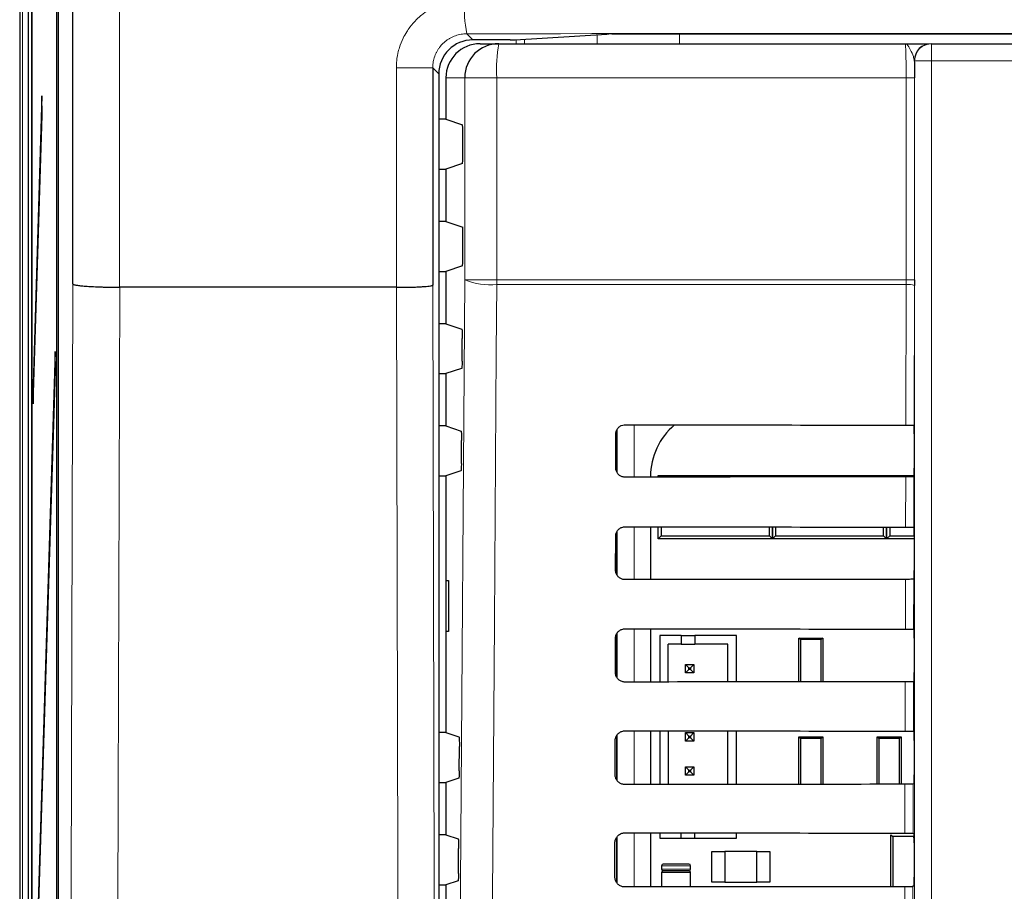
# Paper-space layout 'Blatt3' of a CAD drawing. Header units: millimetres. Extents: x 5 to 418, y 2 to 292.
# Tile 23 of 54: x 58 to 77, y 219 to 236. Entities that reach past the tile are written whole.
import ezdxf

# ---------------------------------------------------------------- set-up
doc = ezdxf.new("R2010")
doc.units = ezdxf.units.MM

psp = doc.layouts.new('Blatt3')

# ---------------------------------------------------------------- linework, layer by layer
at = {"color": 7, "linetype": 'Continuous', "lineweight": 25}
for p, q in [((57.9703, 243.635), (57.9703, 136.135)), ((58.1429, 138.1379), (58.1429, 243.4599)), ((58.2042, 237.6322), (58.2042, 144.2989)), ((58.2121, 144.2989), (58.2121, 237.6322)), ((58.7271, 150.6408), (58.7271, 237.6296)), ((59.0075, 231.1018), (59.0075, 237.3895)), ((58.6867, 236.9655), (58.6867, 151.6322)), ((58.6946, 151.6322), (58.6946, 236.9655)), ((67.5609, 235.876), (66.8294, 235.876)), ((67.6573, 235.8773), (69.4499, 235.99)), ((69.5463, 235.9912), (103.0609, 235.9912)), ((66.9712, 235.8017), (67.3359, 235.8017)), ((67.3359, 235.8017), (75.2812, 235.8017)), ((75.7945, 235.8017), (75.7978, 235.8017)), ((75.7978, 235.8017), (96.8094, 235.8017)), ((66.045, 235.3273), (66.045, 231.0796)), ((66.1628, 235.2095), (66.1628, 165.9277)), ((66.3036, 235.135), (66.3036, 234.3234)), ((58.4061, 234.7806), (58.2317, 229.1322)), ((58.4099, 234.4053), (58.4061, 234.7806)), ((58.2356, 228.7569), (58.4099, 234.4053)), ((66.3036, 234.3234), (66.1628, 234.3234)), ((66.3036, 234.3234), (66.6269, 234.2157)), ((66.6355, 233.621), (66.6355, 234.0491)), ((66.1628, 233.3467), (66.3036, 233.3467)), ((66.6269, 233.4544), (66.3036, 233.3467)), ((66.3036, 233.3467), (66.3036, 232.3234)), ((66.3036, 232.3234), (66.1628, 232.3234)), ((66.3036, 232.3234), (66.6355, 232.2128)), ((66.6355, 231.621), (66.6355, 232.2128)), ((66.6269, 231.4544), (66.3036, 231.3467)), ((66.1628, 231.3467), (66.3036, 231.3467)), ((66.3036, 231.3467), (66.3036, 230.3234)), ((59.925, 231.0352), (59.924, 231.0352)), ((65.3343, 231.0352), (59.925, 231.0352)), ((65.3345, 231.0352), (65.3343, 231.0352)), ((75.4624, 231.1794), (75.4623, 231.0689)), ((66.3036, 230.3234), (66.1628, 230.3234)), ((66.3036, 230.3234), (66.6142, 230.2199)), ((66.6197, 229.5936), (66.6228, 230.0312)), ((58.6632, 229.7785), (58.2317, 215.7989)), ((58.6671, 229.4032), (58.6632, 229.7785)), ((58.2356, 215.4236), (58.6671, 229.4032)), ((66.1628, 229.3467), (66.3036, 229.3467)), ((66.6111, 229.4491), (66.3036, 229.3467)), ((66.3036, 229.3467), (66.3036, 228.3234)), ((58.2317, 229.1322), (58.2356, 228.7569)), ((58.2467, 229.1169), (58.2317, 229.1322)), ((66.3036, 228.3234), (66.1628, 228.3234)), ((66.3036, 228.3234), (66.6002, 228.2246)), ((75.4557, 228.3379), (75.4559, 228.3377)), ((69.6252, 227.5017), (69.6268, 228.1684)), ((69.6369, 228.2189), (69.6369, 227.4442)), ((75.4586, 228.1712), (75.4586, 227.4988)), ((66.6055, 227.5889), (66.6087, 228.0359)), ((66.1628, 227.3467), (66.3036, 227.3467)), ((66.597, 227.4444), (66.3036, 227.3467)), ((66.3036, 227.3467), (66.3036, 222.3234)), ((70.4536, 227.3517), (70.4817, 227.3236)), ((70.4536, 227.3517), (71.0536, 227.3517)), ((70.4536, 227.3236), (70.4536, 227.3517)), ((71.0536, 227.3517), (72.0869, 227.3517)), ((72.0869, 227.3517), (72.6869, 227.3517)), ((72.6606, 227.3253), (72.6869, 227.3517)), ((72.6869, 227.3517), (72.6869, 227.3253)), ((72.6869, 227.3517), (72.7133, 227.3254)), ((72.6869, 227.3517), (73.2869, 227.3517)), ((72.6869, 227.3253), (72.6869, 227.3517)), ((73.2869, 227.3517), (74.3203, 227.3517)), ((74.3203, 227.3517), (74.9203, 227.3517)), ((74.8954, 227.3268), (74.9203, 227.3517)), ((74.9203, 227.3517), (74.9452, 227.3268)), ((74.9203, 227.3517), (75.4571, 227.3517)), ((74.9203, 227.3268), (74.9203, 227.3517)), ((74.9203, 227.3517), (74.9203, 227.3268)), ((70.3042, 227.335), (70.3042, 227.3235)), ((75.4558, 227.3322), (75.4535, 227.3299)), ((69.6369, 226.234), (69.6369, 225.4265)), ((70.3042, 226.3489), (70.3042, 225.3188)), ((70.4536, 226.1184), (70.4536, 226.3487)), ((70.5124, 226.3487), (70.5124, 226.1771)), ((72.6282, 226.1771), (72.6282, 226.347)), ((72.6869, 226.347), (72.6869, 226.1184)), ((72.6869, 226.1184), (72.6869, 226.347)), ((72.7457, 226.347), (72.7457, 226.1771)), ((74.8615, 226.1771), (74.8615, 226.3456)), ((74.9203, 226.1184), (74.9203, 226.3455)), ((74.9203, 226.3455), (74.9203, 226.1184)), ((74.9791, 226.3455), (74.9791, 226.1771)), ((75.4512, 226.3425), (75.4558, 226.3379)), ((69.6206, 225.5017), (69.6221, 226.1684)), ((70.5124, 226.1771), (70.4536, 226.1184)), ((71.4203, 226.1184), (70.4536, 226.1184)), ((70.5124, 226.1771), (72.6282, 226.1771)), ((71.7203, 226.1184), (71.4203, 226.1184)), ((72.6869, 226.1184), (71.7203, 226.1184)), ((72.6869, 226.1184), (72.6282, 226.1771)), ((72.7457, 226.1771), (72.6869, 226.1184)), ((73.6536, 226.1184), (72.6869, 226.1184)), ((72.7457, 226.1771), (74.8615, 226.1771)), ((73.9536, 226.1184), (73.6536, 226.1184)), ((74.9203, 226.1184), (73.9536, 226.1184)), ((74.9203, 226.1184), (74.8615, 226.1771)), ((74.9791, 226.1771), (74.9203, 226.1184)), ((75.4586, 226.1184), (74.9203, 226.1184)), ((74.9791, 226.1771), (75.4586, 226.1771)), ((75.4586, 226.1712), (75.4586, 225.4988)), ((66.3054, 225.3017), (66.3561, 225.3026)), ((66.3054, 224.3017), (66.3054, 225.3017)), ((66.3561, 225.3026), (66.3561, 224.3008)), ((75.4558, 225.3322), (75.4488, 225.3252)), ((66.3561, 224.3008), (66.3054, 224.3017)), ((70.3042, 224.3535), (70.3042, 223.3141)), ((75.4466, 224.3471), (75.4558, 224.3379)), ((69.6159, 223.5017), (69.6174, 224.1684)), ((69.6369, 224.2487), (69.6369, 223.4172)), ((70.9013, 224.2243), (70.4847, 224.2243)), ((70.4847, 224.2243), (70.4847, 223.3143)), ((70.9013, 224.2243), (70.9013, 224.0576)), ((70.9013, 224.2243), (71.168, 224.2243)), ((71.9847, 224.2243), (71.168, 224.2243)), ((71.168, 224.2243), (71.168, 224.0576)), ((71.9847, 223.3155), (71.9847, 224.2243)), ((73.2359, 224.1427), (73.2036, 224.175)), ((73.2036, 224.175), (73.6703, 224.175)), ((73.2036, 223.3163), (73.2036, 224.175)), ((73.638, 224.1427), (73.2359, 224.1427)), ((73.2359, 224.1427), (73.2359, 223.3164)), ((73.6703, 224.175), (73.638, 224.1427)), ((73.638, 223.3166), (73.638, 224.1427)), ((73.6703, 224.175), (73.6703, 223.3166)), ((75.4586, 224.1712), (75.4586, 223.4988)), ((70.9013, 224.0576), (70.6513, 224.0576)), ((70.6513, 223.3144), (70.6513, 224.0576)), ((70.9013, 224.0576), (71.168, 224.0576)), ((71.818, 224.0576), (71.168, 224.0576)), ((71.818, 223.3153), (71.818, 224.0576)), ((70.9847, 223.6576), (71.0513, 223.591)), ((70.9847, 223.6576), (71.1513, 223.6576)), ((70.9847, 223.491), (70.9847, 223.6576)), ((70.9847, 223.491), (71.0513, 223.5576)), ((71.0513, 223.5576), (71.0513, 223.591)), ((71.0513, 223.591), (71.0847, 223.591)), ((71.0847, 223.5576), (71.0513, 223.5576)), ((71.1513, 223.6576), (71.0847, 223.591)), ((71.0847, 223.591), (71.0847, 223.5576)), ((71.1513, 223.491), (71.0847, 223.5576)), ((71.1513, 223.6576), (71.1513, 223.491)), ((71.1513, 223.491), (70.9847, 223.491)), ((75.4558, 223.3322), (75.4442, 223.3205)), ((70.3042, 222.3582), (70.3042, 221.3094)), ((70.4847, 222.358), (70.4847, 221.3096)), ((70.6513, 222.3579), (70.6513, 221.3097)), ((71.818, 221.3106), (71.818, 222.357)), ((71.9847, 221.3108), (71.9847, 222.3568)), ((75.4419, 222.3518), (75.4558, 222.3379)), ((66.3036, 222.3234), (66.1628, 222.3234)), ((66.3036, 222.3234), (66.558, 222.2387)), ((69.6112, 221.5017), (69.6128, 222.1684)), ((69.6369, 222.2599), (69.6369, 221.4091)), ((70.9847, 222.3243), (71.0513, 222.2576)), ((70.9847, 222.3243), (71.1513, 222.3243)), ((70.9847, 222.1576), (70.9847, 222.3243)), ((70.9847, 222.1576), (71.0513, 222.2243)), ((71.1513, 222.1576), (70.9847, 222.1576)), ((71.0513, 222.2576), (71.0847, 222.2576)), ((71.0513, 222.2243), (71.0513, 222.2576)), ((71.0847, 222.2243), (71.0513, 222.2243)), ((71.1513, 222.3243), (71.0847, 222.2576)), ((71.0847, 222.2576), (71.0847, 222.2243)), ((71.1513, 222.1576), (71.0847, 222.2243)), ((71.1513, 222.3243), (71.1513, 222.1576)), ((73.2036, 221.3116), (73.2036, 222.2417)), ((73.2359, 222.2094), (73.2036, 222.2417)), ((73.2036, 222.2417), (73.6703, 222.2417)), ((73.2359, 222.2094), (73.2359, 221.3117)), ((73.638, 222.2094), (73.2359, 222.2094)), ((73.6703, 222.2417), (73.638, 222.2094)), ((73.638, 221.3119), (73.638, 222.2094)), ((73.6703, 222.2417), (73.6703, 221.312)), ((74.7693, 222.2094), (74.7369, 222.2417)), ((74.7369, 222.2417), (75.2036, 222.2417)), ((74.7369, 221.3126), (74.7369, 222.2417)), ((75.1713, 222.2094), (74.7693, 222.2094)), ((74.7693, 222.2094), (74.7693, 221.3127)), ((75.2036, 222.2417), (75.1713, 222.2094)), ((75.1713, 221.3129), (75.1713, 222.2094)), ((75.2036, 222.2417), (75.2036, 221.3129)), ((75.4586, 222.1712), (75.4586, 221.4988)), ((66.5632, 221.5748), (66.5665, 222.0499)), ((70.9847, 221.6576), (71.0513, 221.591)), ((70.9847, 221.6576), (71.1513, 221.6576)), ((70.9847, 221.491), (70.9847, 221.6576)), ((71.0513, 221.591), (71.0847, 221.591)), ((71.0513, 221.5576), (71.0513, 221.591)), ((71.1513, 221.6576), (71.0847, 221.591)), ((71.0847, 221.591), (71.0847, 221.5576)), ((71.1513, 221.6576), (71.1513, 221.491)), ((66.5546, 221.4303), (66.3036, 221.3467)), ((70.9847, 221.491), (71.0513, 221.5576)), ((71.1513, 221.491), (70.9847, 221.491)), ((71.0847, 221.5576), (71.0513, 221.5576)), ((71.1513, 221.491), (71.0847, 221.5576)), ((66.1628, 221.3467), (66.3036, 221.3467)), ((66.3036, 221.3467), (66.3036, 220.3234)), ((75.4558, 221.3322), (75.4395, 221.3159)), ((66.3036, 220.3234), (66.1628, 220.3234)), ((66.3036, 220.3234), (66.5439, 220.2434)), ((69.6369, 220.2676), (69.6369, 219.4009)), ((70.3042, 220.3629), (70.3042, 219.3047)), ((70.4847, 220.3627), (70.4847, 220.2576)), ((70.4847, 220.2576), (70.9013, 220.2576)), ((70.9013, 220.2576), (70.9013, 220.3624)), ((70.9013, 220.2576), (71.168, 220.2576)), ((71.168, 220.2576), (71.168, 220.3621)), ((71.168, 220.2576), (71.9847, 220.2576)), ((71.9847, 220.2576), (71.9847, 220.3615)), ((75.0036, 220.3267), (75.0403, 220.29)), ((75.0036, 219.3081), (75.0036, 220.3267)), ((75.0403, 220.29), (75.0403, 219.3081)), ((75.4503, 220.29), (75.0403, 220.29)), ((75.4372, 220.3564), (75.4558, 220.3379)), ((75.4585, 220.2306), (75.4503, 220.29)), ((75.4511, 220.3094), (75.4574, 220.3094)), ((66.549, 219.5701), (66.5525, 220.0546)), ((69.6065, 219.5017), (69.6081, 220.1684)), ((75.4586, 220.1712), (75.4586, 219.4988)), ((71.5036, 220.0017), (71.7569, 220.0017)), ((71.5036, 219.4017), (71.5036, 220.0017)), ((71.7569, 220.0017), (71.7569, 219.4017)), ((72.3836, 220.0017), (71.7569, 220.0017)), ((72.3836, 219.4017), (72.3836, 220.0017)), ((72.3836, 220.0017), (72.6369, 220.0017)), ((72.6369, 220.0017), (72.6369, 219.4017)), ((70.5203, 219.7184), (70.5203, 219.6517)), ((71.0536, 219.7517), (70.5536, 219.7517)), ((71.0869, 219.6517), (71.0869, 219.7184)), ((70.5203, 219.585), (70.5203, 219.3049)), ((71.0536, 219.6184), (70.5536, 219.6184)), ((70.5536, 219.6184), (71.0536, 219.6184)), ((71.0869, 219.3054), (71.0869, 219.585)), ((66.1628, 219.3467), (66.3036, 219.3467)), ((66.5405, 219.4256), (66.3036, 219.3467)), ((66.3036, 219.3467), (66.3036, 218.3234)), ((71.7569, 219.4017), (71.5036, 219.4017)), ((71.7569, 219.4017), (72.3836, 219.4017)), ((72.6369, 219.4017), (72.3836, 219.4017)), ((75.4558, 219.3322), (75.4348, 219.3112))]:
    psp.add_line(p, q, dxfattribs=at)
at = {"color": 7, "linetype": 'Continuous', "lineweight": 18}
for p, q in [((58.0256, 138.0177), (58.0256, 243.635)), ((59.924, 237.3895), (59.924, 231.0352)), ((66.71, 235.9954), (66.8294, 235.876)), ((67.6757, 235.8017), (67.6757, 235.8785)), ((67.8367, 235.8886), (67.8367, 235.8017)), ((69.2589, 235.8017), (69.2589, 235.978)), ((70.8688, 235.9912), (70.8688, 235.8017)), ((75.7978, 235.8017), (75.7978, 235.4684)), ((75.4646, 235.4684), (75.4612, 235.4684)), ((75.4646, 207.5789), (75.4646, 235.4684)), ((75.4646, 235.4684), (75.7978, 235.4684)), ((75.7978, 235.4684), (75.7978, 207.5789)), ((96.8094, 235.4684), (75.7978, 235.4684)), ((65.3343, 231.0352), (65.3343, 235.3273)), ((66.045, 235.3273), (65.3343, 235.3273)), ((66.1628, 235.2095), (66.045, 235.3273)), ((66.6701, 235.135), (66.3036, 235.135)), ((66.6701, 231.1794), (66.6701, 235.135)), ((67.2979, 235.135), (66.6701, 235.135)), ((75.3013, 235.135), (67.2979, 235.135)), ((67.2979, 235.135), (67.2979, 231.1794)), ((75.4624, 235.135), (75.3013, 235.135)), ((75.3013, 231.1794), (75.3013, 235.135)), ((75.4624, 235.135), (75.4624, 231.1794)), ((67.2979, 231.1794), (66.6701, 231.1794)), ((67.2979, 231.1794), (75.3013, 231.1794)), ((75.3011, 231.091), (67.2982, 231.091)), ((75.2947, 228.3407), (75.3011, 231.091)), ((75.3011, 231.091), (75.3013, 231.1794)), ((75.4624, 231.1794), (75.3013, 231.1794)), ((75.4623, 231.0689), (75.4559, 228.3377)), ((69.9849, 228.3445), (69.9849, 227.3232)), ((69.6516, 227.4118), (69.6516, 228.2557)), ((75.29, 226.3453), (75.2923, 227.327)), ((75.4535, 227.3299), (75.4512, 226.3425)), ((69.6516, 225.4038), (69.6516, 226.2635)), ((69.9849, 226.3491), (69.9849, 225.3185)), ((75.2853, 224.35), (75.2876, 225.3223)), ((75.4488, 225.3252), (75.4466, 224.3471)), ((69.6516, 223.3956), (69.6516, 224.2712)), ((69.9849, 224.3538), (69.9849, 223.3138)), ((75.2807, 222.3547), (75.2829, 223.3177)), ((75.4442, 223.3205), (75.4419, 222.3518)), ((69.9849, 222.3585), (69.9849, 221.3092)), ((69.6516, 221.3873), (69.6516, 222.2788)), ((75.276, 220.3593), (75.2783, 221.313)), ((75.4395, 221.3159), (75.4372, 220.3564)), ((69.6516, 219.3789), (69.6516, 220.2863)), ((69.9849, 220.3631), (69.9849, 219.3045)), ((70.5203, 219.7184), (71.0869, 219.7184)), ((71.0869, 219.6517), (70.5203, 219.6517)), ((70.5203, 219.585), (71.0869, 219.585)), ((75.2714, 218.364), (75.2736, 219.3083)), ((75.4348, 219.3112), (75.4326, 218.3611))]:
    psp.add_line(p, q, dxfattribs=at)
at = {"color": 7, "linetype": 'Continuous', "lineweight": 18, "flags": 128}
for points in [[(58.9427, 207.4476), (58.9752, 219.322), (59.0075, 231.1018)], [(59.925, 231.0352), (59.9194, 229.0531), (59.8973, 221.1245), (59.859, 207.3686)], [(65.3895, 207.3686), (65.3865, 208.6901), (65.3742, 213.9762), (65.3345, 231.0352)], [(66.045, 231.0796), (66.0725, 219.2947), (66.1003, 207.4213)], [(66.504, 207.5917), (66.587, 219.3814), (66.6701, 231.1794)], [(67.2982, 231.091), (67.2889, 229.7696), (67.2515, 224.4839), (67.1313, 207.5033)]]:
    psp.add_lwpolyline(points, dxfattribs=at)
at = {"color": 7, "linetype": 'Continuous', "lineweight": 18}
for centre, radius, start, end in [((69.4984, 236.5029), 2.8341, 176.78224, 190.315), ((70.2495, 235.3012), 2.9563, 170.252, 183.22138), ((75.7979, 235.4684), 0.3333, 90.00436, 180.00436), ((67.1718, 232.4679), 1.3826, 248.72712, 275.24722), ((78.8982, 231.1793), 11.6003, 179.99924, 180.43593), ((75.338, 230.7613), 0.3317, 67.99669, 96.38698)]:
    psp.add_arc(centre, radius, start, end, dxfattribs=at)
at = {"color": 7, "linetype": 'Continuous', "lineweight": 25}
for centre, radius, start, end in [((67.3363, 235.1355), 0.6662, 90.03931, 180.03926), ((75.7945, 235.4684), 0.3333, 90.00436, 180.00436), ((71.6259, 227.335), 1.3217, 130.24926, 180), ((75.6703, 220.29), 0.22, 174.94204, 180), ((70.5536, 219.7184), 0.0333, 90, 180), ((70.5536, 219.6517), 0.0333, 180, 270), ((71.0536, 219.7184), 0.0333, 0, 90), ((71.0536, 219.6517), 0.0333, 270, 0), ((70.5536, 219.585), 0.0333, 90, 180), ((71.0536, 219.585), 0.0333, 360, 90)]:
    psp.add_arc(centre, radius, start, end, dxfattribs=at)
at = {"color": 7, "linetype": 'Continuous', "lineweight": 18}
psp.add_ellipse((86.3036, 230.4902), major_axis=(316, 0), ratio=0.0174551, start_param=1.5087515, end_param=1.6328411, dxfattribs=at)
at = {"color": 7, "linetype": 'Continuous', "lineweight": 25}
for centre, major_axis, ratio, start_param, end_param in [((66.8296, 235.2093), (-0.4715, 0.4715), 0.9996955, 5.4979394, 7.0684312), ((67.5609, 235.8778), (0.1, 0), 0.0174551, 4.712389, 6.0122385), ((69.5463, 235.9895), (0.1, 0), 0.0174551, 1.5707963, 2.8706458), ((66.9712, 235.135), (-0.6676, 0), 0.9986295, 4.712389, 6.2831853), ((66.6268, 234.0491), (0, 0.1667), 0.0524078, 4.712389, 6.265732), ((66.6268, 233.621), (0, 0.1667), 0.0524078, 3.1590459, 4.712389), ((66.6268, 231.621), (0, 0.1667), 0.0524078, 3.1590459, 4.712389), ((86.3036, 234.1629), (333.7376, 0), 0.0174551, 4.6629288, 4.6793961), ((75.4557, 228.1712), (0, 0.1667), 0.0174551, 4.712389, 6.2302814), ((75.4557, 227.4988), (0, 0.1667), 0.0174551, 3.1590459, 4.712389), ((86.3036, 221.5343), (332.0478, 0), 0.0174551, 1.6039642, 1.6205084), ((86.3036, 232.1629), (333.47, 0), 0.0174551, 4.662889, 4.6793557), ((75.4557, 226.1712), (0, 0.1667), 0.0174551, 4.712389, 6.265732), ((75.4557, 225.4988), (0, 0.1667), 0.0174551, 3.1590459, 4.712389), ((86.3036, 219.5343), (331.7802, 0), 0.0174551, 1.6040051, 1.6205486), ((86.3036, 230.1629), (333.2024, 0), 0.0174551, 4.6628493, 4.6793152), ((75.4557, 224.1712), (0, 0.1667), 0.0174551, 4.712389, 6.265732), ((75.4557, 223.4988), (0, 0.1667), 0.0174551, 3.1590459, 4.712389), ((86.3036, 217.5343), (331.5126, 0), 0.0174551, 1.6040461, 1.6205888), ((86.3036, 228.1629), (332.9347, 0), 0.0174551, 4.6628094, 4.6792746), ((75.4557, 222.1712), (0, 0.1667), 0.0174551, 4.712389, 6.265732), ((75.4557, 221.4988), (0, 0.1667), 0.0174551, 3.1590459, 4.712389), ((86.3036, 215.5343), (331.245, 0), 0.0174551, 1.6040871, 1.620629), ((86.3036, 226.1629), (332.6671, 0), 0.0174551, 4.6627695, 4.6792339), ((75.4557, 220.1712), (0, 0.1667), 0.0174551, 4.712389, 6.265732), ((75.4557, 219.4988), (0, 0.1667), 0.0174551, 3.1590459, 4.712389), ((86.3036, 213.5342), (330.9774, 0), 0.0174551, 1.6041282, 1.6206693)]:
    psp.add_ellipse(centre, major_axis=major_axis, ratio=ratio, start_param=start_param, end_param=end_param, dxfattribs=at)
at = {"color": 7, "linetype": 'Continuous', "lineweight": 18}
for points, knots in [([(65.3343, 235.3273), (65.3347, 235.3515), (65.3359, 235.4245), (65.347, 235.5217), (65.368, 235.63), (65.4008, 235.7529), (65.4563, 235.8931), (65.5289, 236.0248), (65.6137, 236.149), (65.7125, 236.2629), (65.8177, 236.3569), (65.9151, 236.4301), (66.0101, 236.4899), (66.1197, 236.5451), (66.2247, 236.5872), (66.3323, 236.6202), (66.4419, 236.6438), (66.5544, 236.659), (66.6305, 236.6609), (66.6687, 236.6619)], [0, 0, 0, 0, 0.034671, 0.1044068, 0.1395008, 0.1924559, 0.2862571, 0.3543151, 0.4073386, 0.501257, 0.5693959, 0.6090507, 0.6757221, 0.7299148, 0.7846474, 0.8375804, 0.8910285, 0.9452445, 1, 1, 1, 1]), ([(66.71, 235.9954), (66.6916, 235.9949), (66.6547, 235.9939), (66.5992, 235.9866), (66.5439, 235.9748), (66.4899, 235.9582), (66.4379, 235.9374), (66.3878, 235.9123), (66.3396, 235.8827), (66.294, 235.8492), (66.2376, 235.7997), (66.1875, 235.7433), (66.1452, 235.6811), (66.1175, 235.6321), (66.0941, 235.5812), (66.0748, 235.5279), (66.0588, 235.4678), (66.0473, 235.4007), (66.0457, 235.3519), (66.045, 235.3273)], [0, 0, 0, 0, 0.05287459, 0.10611478, 0.1605063, 0.21529496, 0.26818317, 0.32143581, 0.37583768, 0.43063673, 0.48349793, 0.59100819, 0.64578683, 0.69873847, 0.75206047, 0.80595754, 0.86064344, 0.92989902, 1, 1, 1, 1]), ([(75.3013, 235.135), (75.301, 235.2099), (75.3006, 235.3597), (75.2971, 235.5593), (75.2921, 235.7101), (75.2864, 235.7902), (75.2827, 235.7984), (75.2812, 235.8017)], [0, 0, 0, 0, 0.21427962, 0.42858664, 0.64306619, 0.85785142, 1, 1, 1, 1]), ([(75.4612, 235.4684), (75.4558, 235.4948), (75.4417, 235.5633), (75.3804, 235.6954), (75.3286, 235.7848), (75.294, 235.8016), (75.2814, 235.8017), (75.2812, 235.8017)], [0, 0, 0, 0, 0.1744978, 0.4524056, 0.7988385, 0.996423, 1, 1, 1, 1])]:
    psp.add_open_spline(points, degree=3, knots=knots, dxfattribs=at)
at = {"color": 7, "linetype": 'Continuous', "lineweight": 25}
for points, knots in [([(75.2812, 235.8017), (75.2819, 235.8017), (75.3869, 235.8017), (75.5574, 235.8017), (75.7204, 235.8017), (75.7417, 235.8017), (75.7431, 235.8017)], [0, 0, 0, 0, 0.0036444, 0.5669873, 0.9718875, 1, 1, 1, 1]), ([(75.4612, 235.4684), (75.4613, 235.4492), (75.4621, 235.3438), (75.4623, 235.229), (75.4624, 235.135)], [0, 0, 0, 0, 0.181685, 1, 1, 1, 1]), ([(59.0075, 231.1018), (59.0076, 231.1016), (59.0086, 231.0989), (59.0144, 231.0944), (59.0309, 231.0884), (59.0528, 231.0829), (59.0818, 231.0775), (59.1174, 231.0723), (59.1591, 231.0674), (59.2065, 231.0627), (59.2601, 231.0582), (59.3191, 231.0541), (59.3824, 231.0503), (59.4499, 231.0469), (59.5223, 231.0439), (59.5979, 231.0412), (59.6759, 231.039), (59.7561, 231.0373), (59.839, 231.036), (59.8956, 231.0355), (59.924, 231.0352)], [0, 0, 0, 0, 0.0068108, 0.0813492, 0.1378775, 0.1947966, 0.2529487, 0.3115272, 0.367933, 0.4247282, 0.4827525, 0.5412019, 0.5975364, 0.6542605, 0.7122145, 0.7705939, 0.8269281, 0.8836534, 0.9416133, 1, 1, 1, 1]), ([(65.3345, 231.0352), (65.3715, 231.0352), (65.4464, 231.0352), (65.5566, 231.0368), (65.6627, 231.0395), (65.7599, 231.0434), (65.8471, 231.0483), (65.9204, 231.054), (65.9789, 231.0605), (66.017, 231.067), (66.0384, 231.0733), (66.0442, 231.0773), (66.0449, 231.0794), (66.045, 231.0796)], [0, 0, 0, 0, 0.1023862, 0.2077436, 0.3101292, 0.4154793, 0.5179572, 0.6233953, 0.726083, 0.8317368, 0.9114015, 0.9924199, 1, 1, 1, 1]), ([(66.6142, 230.2199), (66.6152, 230.2178), (66.6172, 230.2134), (66.6198, 230.1835), (66.6217, 230.1402), (66.6229, 230.0869), (66.6228, 230.0496), (66.6228, 230.0312)], [0, 0, 0, 0, 0.2016526, 0.4033255, 0.6044083, 0.8042902, 1, 1, 1, 1]), ([(66.6197, 229.5936), (66.6194, 229.5754), (66.619, 229.5388), (66.6172, 229.4933), (66.6147, 229.4614), (66.6125, 229.4502), (66.6113, 229.4493), (66.6111, 229.4491)], [0, 0, 0, 0, 0.2359147, 0.471797, 0.7085457, 0.9467446, 1, 1, 1, 1]), ([(69.6268, 228.1684), (69.6271, 228.1762), (69.6283, 228.2039), (69.6434, 228.2503), (69.6799, 228.2991), (69.7308, 228.3327), (69.7748, 228.344), (69.7992, 228.3445), (69.8036, 228.3446)], [0, 0, 0, 0, 0.0850535, 0.3019905, 0.5196115, 0.7367694, 0.9522337, 1, 1, 1, 1]), ([(75.2947, 228.3407), (75.3132, 228.3406), (75.3504, 228.3405), (75.3992, 228.34), (75.4356, 228.3392), (75.4524, 228.3385), (75.4549, 228.338), (75.4557, 228.3379)], [0, 0, 0, 0, 0.22525402, 0.45048074, 0.67646869, 0.90392415, 1, 1, 1, 1]), ([(66.6002, 228.2246), (66.6011, 228.2224), (66.6031, 228.2181), (66.6057, 228.1882), (66.6077, 228.1449), (66.6088, 228.0916), (66.6087, 228.0543), (66.6087, 228.0359)], [0, 0, 0, 0, 0.20165517, 0.40333069, 0.60441525, 0.80429682, 1, 1, 1, 1]), ([(66.6055, 227.5889), (66.6053, 227.5707), (66.6049, 227.5341), (66.603, 227.4886), (66.6006, 227.4567), (66.5984, 227.4455), (66.5972, 227.4446), (66.597, 227.4444)], [0, 0, 0, 0, 0.23591216, 0.47179193, 0.70853945, 0.94673944, 1, 1, 1, 1]), ([(69.8036, 227.3231), (69.796, 227.3234), (69.7685, 227.3244), (69.7224, 227.3389), (69.6735, 227.3744), (69.6392, 227.4241), (69.6262, 227.4692), (69.6254, 227.4953), (69.6252, 227.5017)], [0, 0, 0, 0, 0.0819832, 0.2941466, 0.5056511, 0.7175519, 0.931033, 1, 1, 1, 1]), ([(75.4535, 227.3299), (75.4513, 227.3296), (75.4469, 227.3289), (75.4168, 227.328), (75.3732, 227.3274), (75.3287, 227.3271), (75.3012, 227.327), (75.2923, 227.327)], [0, 0, 0, 0, 0.2249122, 0.4498651, 0.6736204, 0.8949376, 1, 1, 1, 1]), ([(69.6221, 226.1684), (69.6225, 226.1767), (69.6238, 226.2055), (69.6397, 226.2534), (69.6774, 226.3032), (69.7298, 226.3374), (69.7747, 226.3487), (69.7994, 226.3492), (69.8036, 226.3493)], [0, 0, 0, 0, 0.0885369, 0.3054942, 0.5231207, 0.7402623, 0.9556958, 1, 1, 1, 1]), ([(75.29, 226.3453), (75.3086, 226.3453), (75.3458, 226.3452), (75.3945, 226.3447), (75.4309, 226.3439), (75.4485, 226.3431), (75.4505, 226.3426), (75.4512, 226.3425)], [0, 0, 0, 0, 0.2200079, 0.4399891, 0.6607138, 0.8828719, 1, 1, 1, 1]), ([(69.8036, 225.3184), (69.7954, 225.3187), (69.7669, 225.3198), (69.7194, 225.3351), (69.6694, 225.3718), (69.6345, 225.4229), (69.6215, 225.4689), (69.6207, 225.4955), (69.6206, 225.5017)], [0, 0, 0, 0, 0.08535942, 0.29750523, 0.50900587, 0.7209231, 0.93443429, 1, 1, 1, 1]), ([(75.4488, 225.3252), (75.4466, 225.3249), (75.4422, 225.3242), (75.4121, 225.3234), (75.3685, 225.3227), (75.324, 225.3224), (75.2965, 225.3224), (75.2876, 225.3223)], [0, 0, 0, 0, 0.2249182, 0.4498771, 0.6736383, 0.8949613, 1, 1, 1, 1]), ([(69.6174, 224.1684), (69.6178, 224.1772), (69.6192, 224.2071), (69.6359, 224.2565), (69.6749, 224.3074), (69.7288, 224.3422), (69.7746, 224.3534), (69.7996, 224.3539), (69.8036, 224.3539)], [0, 0, 0, 0, 0.0918409, 0.3088174, 0.5264491, 0.7435751, 0.9589796, 1, 1, 1, 1]), ([(75.2853, 224.35), (75.3039, 224.3499), (75.3411, 224.3499), (75.3899, 224.3493), (75.4262, 224.3486), (75.4438, 224.3478), (75.4459, 224.3473), (75.4466, 224.3471)], [0, 0, 0, 0, 0.22001376, 0.44000086, 0.6607316, 0.88289575, 1, 1, 1, 1]), ([(69.8036, 223.3137), (69.7949, 223.314), (69.7654, 223.3153), (69.7163, 223.3313), (69.6653, 223.3691), (69.6298, 223.4218), (69.6168, 223.4687), (69.616, 223.4956), (69.6159, 223.5017)], [0, 0, 0, 0, 0.0885636, 0.3006931, 0.5121907, 0.724124, 0.9376639, 1, 1, 1, 1]), ([(75.4442, 223.3205), (75.442, 223.3202), (75.4375, 223.3195), (75.4074, 223.3187), (75.3638, 223.318), (75.3194, 223.3177), (75.2918, 223.3177), (75.2829, 223.3177)], [0, 0, 0, 0, 0.2249241, 0.449889, 0.6736562, 0.8949851, 1, 1, 1, 1]), ([(69.6128, 222.1684), (69.6132, 222.1778), (69.6147, 222.2087), (69.6321, 222.2595), (69.6723, 222.3115), (69.7278, 222.347), (69.7745, 222.3581), (69.7998, 222.3585), (69.8036, 222.3586)], [0, 0, 0, 0, 0.0949792, 0.3119739, 0.5296104, 0.7467217, 0.9620986, 1, 1, 1, 1]), ([(75.2807, 222.3547), (75.2993, 222.3546), (75.3364, 222.3545), (75.3852, 222.354), (75.4216, 222.3532), (75.4392, 222.3525), (75.4412, 222.352), (75.4419, 222.3518)], [0, 0, 0, 0, 0.22001967, 0.44001267, 0.6607494, 0.88291961, 1, 1, 1, 1]), ([(66.558, 222.2387), (66.559, 222.2365), (66.5609, 222.2321), (66.5636, 222.2022), (66.5655, 222.1589), (66.5666, 222.1057), (66.5666, 222.0684), (66.5665, 222.0499)], [0, 0, 0, 0, 0.201663, 0.4033465, 0.6044361, 0.8043168, 1, 1, 1, 1]), ([(66.5632, 221.5748), (66.5629, 221.5566), (66.5625, 221.52), (66.5607, 221.4745), (66.5582, 221.4426), (66.556, 221.4314), (66.5548, 221.4304), (66.5546, 221.4303)], [0, 0, 0, 0, 0.2359045, 0.4717765, 0.7085205, 0.946724, 1, 1, 1, 1]), ([(69.8036, 221.309), (69.7944, 221.3094), (69.7638, 221.3107), (69.7133, 221.3275), (69.6612, 221.3665), (69.625, 221.4206), (69.6121, 221.4685), (69.6113, 221.4958), (69.6112, 221.5017)], [0, 0, 0, 0, 0.0916086, 0.3037232, 0.5152183, 0.7271671, 0.9407346, 1, 1, 1, 1]), ([(75.4395, 221.3159), (75.4373, 221.3155), (75.4329, 221.3149), (75.4027, 221.314), (75.3591, 221.3133), (75.3147, 221.313), (75.2871, 221.313), (75.2783, 221.313)], [0, 0, 0, 0, 0.22493012, 0.44990096, 0.67367408, 0.89500887, 1, 1, 1, 1]), ([(66.5439, 220.2434), (66.5449, 220.2412), (66.5469, 220.2368), (66.5495, 220.2069), (66.5514, 220.1636), (66.5526, 220.1103), (66.5525, 220.073), (66.5525, 220.0546)], [0, 0, 0, 0, 0.2016656, 0.4033518, 0.604443, 0.8043234, 1, 1, 1, 1]), ([(69.6081, 220.1684), (69.6086, 220.1783), (69.6101, 220.2103), (69.6284, 220.2626), (69.6698, 220.3157), (69.7268, 220.3517), (69.7744, 220.3628), (69.8, 220.3632), (69.8036, 220.3633)], [0, 0, 0, 0, 0.097964, 0.3149759, 0.5326169, 0.7497141, 0.965065, 1, 1, 1, 1]), ([(75.276, 220.3593), (75.2946, 220.3593), (75.3318, 220.3592), (75.3806, 220.3587), (75.4169, 220.3579), (75.4345, 220.3571), (75.4365, 220.3566), (75.4372, 220.3564)], [0, 0, 0, 0, 0.2200256, 0.4400245, 0.6607672, 0.8829435, 1, 1, 1, 1]), ([(66.549, 219.5701), (66.5488, 219.5519), (66.5484, 219.5153), (66.5465, 219.4698), (66.5441, 219.4379), (66.5419, 219.4267), (66.5407, 219.4257), (66.5405, 219.4256)], [0, 0, 0, 0, 0.235902, 0.4717714, 0.7085142, 0.9467189, 1, 1, 1, 1]), ([(69.8036, 219.3043), (69.7939, 219.3047), (69.7622, 219.3061), (69.7103, 219.3237), (69.6572, 219.3639), (69.6203, 219.4195), (69.6073, 219.4683), (69.6067, 219.4959), (69.6065, 219.5017)], [0, 0, 0, 0, 0.09450609, 0.30660679, 0.51809996, 0.73006395, 0.94365789, 1, 1, 1, 1]), ([(75.4348, 219.3112), (75.4326, 219.3108), (75.4282, 219.3102), (75.398, 219.3093), (75.3544, 219.3086), (75.31, 219.3083), (75.2824, 219.3083), (75.2736, 219.3083)], [0, 0, 0, 0, 0.2249361, 0.4499129, 0.673692, 0.8950327, 1, 1, 1, 1])]:
    psp.add_open_spline(points, degree=3, knots=knots, dxfattribs=at)

doc.saveas('drawing.dxf')
